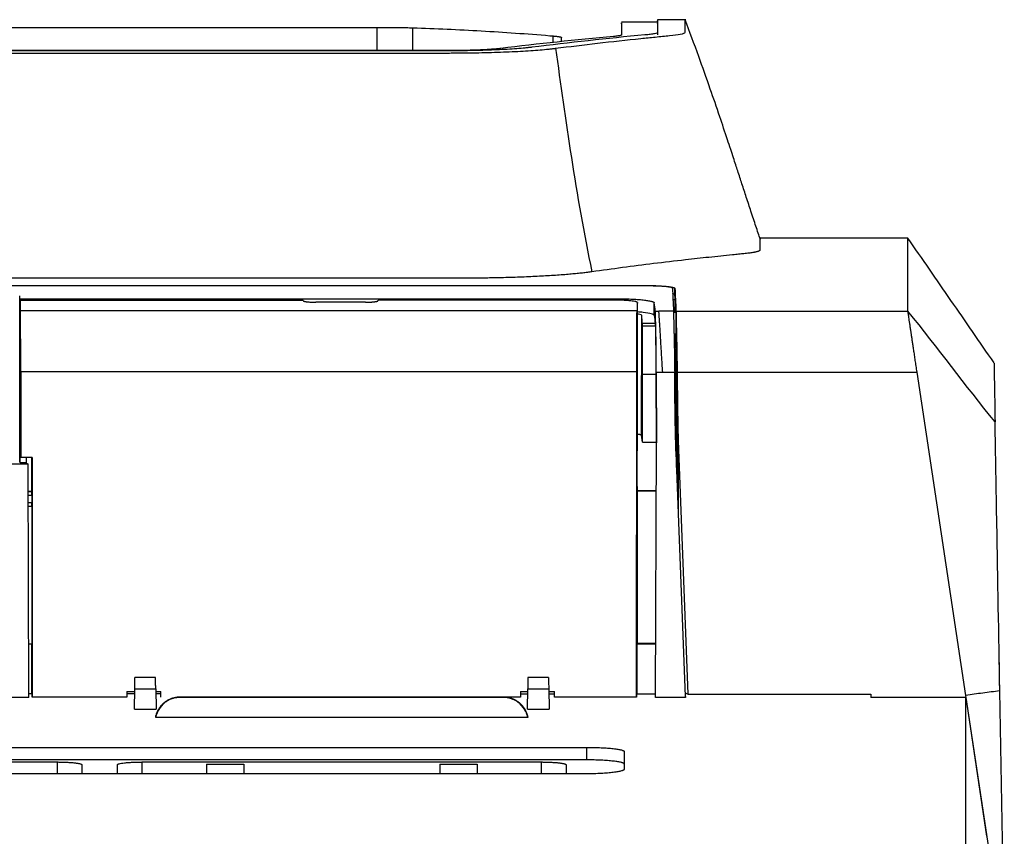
# Model space of a CAD drawing. Header units: millimetres. Extents: x -0.44 to 1.31, y -0.87 to 1.29.
# Tile 17 of 182: x 0.277 to 0.356, y -0.3732 to -0.3077. Entities that reach past the tile are written whole.
import ezdxf

# ---------------------------------------------------------------- set-up
doc = ezdxf.new("R2010")
doc.units = ezdxf.units.MM

msp = doc.modelspace()

# ---------------------------------------------------------------- linework, layer by layer
at = {"color": 7, "linetype": 'Continuous', "lineweight": 25}
for p, q in [((0.328176, -0.307939), (0.325281, -0.307939)), ((0.32818, -0.307741), (0.328176, -0.307952)), ((0.330429, -0.307741), (0.32818, -0.307741)), ((0.259283, -0.308358), (0.305677, -0.308358)), ((0.305677, -0.310219), (0.305677, -0.308358)), ((0.30854, -0.310219), (0.30854, -0.308389)), ((0.325281, -0.308366), (0.325271, -0.308968)), ((0.319809, -0.309564), (0.319809, -0.309046)), ((0.32048, -0.309174), (0.32048, -0.309174)), ((0.32048, -0.309497), (0.32048, -0.309174)), ((0.311431, -0.310239), (0.253537, -0.310239)), ((0.311434, -0.310219), (0.253569, -0.310219)), ((0.348262, -0.325245), (0.33638, -0.325245)), ((0.33638, -0.325245), (0.33638, -0.326225)), ((0.312522, -0.328467), (0.252433, -0.328467)), ((0.168406, -0.329062), (0.32737, -0.329062)), ((0.327367, -0.329081), (0.168408, -0.329081)), ((0.329567, -0.329779), (0.329567, -0.329276)), ((0.277028, -0.330114), (0.277008, -0.329874)), ((0.277008, -0.343228), (0.277008, -0.329874)), ((0.277028, -0.330114), (0.32491, -0.330114)), ((0.277028, -0.330114), (0.277028, -0.33112)), ((0.329567, -0.329779), (0.329367, -0.329694)), ((0.277036, -0.330224), (0.277036, -0.33123)), ((0.277036, -0.330224), (0.299752, -0.330224)), ((0.304748, -0.330392), (0.300757, -0.330392)), ((0.324753, -0.330224), (0.305752, -0.330224)), ((0.326553, -0.342268), (0.326553, -0.330427)), ((0.32791, -0.331451), (0.32791, -0.330445)), ((0.329385, -0.330168), (0.329585, -0.330168)), ((0.329585, -0.331233), (0.329585, -0.330168)), ((0.277036, -0.33112), (0.277028, -0.33112)), ((0.277036, -0.33123), (0.277028, -0.33112)), ((0.277036, -0.33123), (0.277036, -0.342736)), ((0.326528, -0.331089), (0.277069, -0.331089)), ((0.326876, -0.341047), (0.326906, -0.331452)), ((0.327989, -0.331111), (0.328284, -0.331111)), ((0.329451, -0.331111), (0.328284, -0.331111)), ((0.329651, -0.33111), (0.329651, -0.334154)), ((0.329651, -0.331111), (0.348255, -0.331111)), ((0.329657, -0.3347), (0.329657, -0.331358)), ((0.327987, -0.332103), (0.326953, -0.332103)), ((0.328, -0.33231), (0.326961, -0.33231)), ((0.277092, -0.335978), (0.277097, -0.342857)), ((0.326506, -0.335978), (0.277092, -0.335978)), ((0.326485, -0.362068), (0.326506, -0.335978)), ((0.326969, -0.341617), (0.326978, -0.336178)), ((0.328048, -0.336178), (0.326978, -0.336178)), ((0.328048, -0.336178), (0.328061, -0.341617)), ((0.328061, -0.336), (0.328076, -0.341671)), ((0.328061, -0.336), (0.328588, -0.336)), ((0.328588, -0.336), (0.329547, -0.336)), ((0.329747, -0.336), (0.348992, -0.336)), ((0.352897, -0.361921), (0.348992, -0.336)), ((0.329702, -0.343637), (0.329668, -0.336534)), ((0.326969, -0.341617), (0.326876, -0.341047)), ((0.326969, -0.341617), (0.328061, -0.341617)), ((0.328017, -0.362084), (0.328081, -0.341671)), ((0.328078, -0.341671), (0.328061, -0.341617)), ((0.277036, -0.342736), (0.277097, -0.342857)), ((0.277036, -0.343256), (0.277036, -0.342736)), ((0.326535, -0.342341), (0.326553, -0.342268)), ((0.326535, -0.345132), (0.326535, -0.342341)), ((0.330406, -0.362003), (0.329656, -0.342439)), ((0.329852, -0.342209), (0.330603, -0.361818)), ((0.277676, -0.34338), (0.25066, -0.34338)), ((0.277036, -0.343256), (0.277008, -0.343228)), ((0.277036, -0.343256), (0.277525, -0.343256)), ((0.277997, -0.342857), (0.277097, -0.342857)), ((0.277524, -0.342857), (0.277525, -0.343324)), ((0.277525, -0.343324), (0.277621, -0.343324)), ((0.277621, -0.343324), (0.277677, -0.34338)), ((0.277742, -0.362084), (0.277677, -0.34338)), ((0.27797, -0.345535), (0.27797, -0.342857)), ((0.277997, -0.342857), (0.278012, -0.362068)), ((0.326561, -0.345236), (0.326535, -0.345132)), ((0.277685, -0.345535), (0.27797, -0.345535)), ((0.27797, -0.345535), (0.277987, -0.345568)), ((0.277988, -0.34587), (0.277988, -0.34647)), ((0.326535, -0.345512), (0.326561, -0.345512)), ((0.326535, -0.345512), (0.326536, -0.357751)), ((0.326535, -0.345512), (0.328069, -0.345512)), ((0.326561, -0.345512), (0.326561, -0.345236)), ((0.328069, -0.345512), (0.326561, -0.345512)), ((0.277987, -0.346768), (0.277689, -0.346768)), ((0.277985, -0.346768), (0.277985, -0.357801)), ((0.326536, -0.357751), (0.326507, -0.357808)), ((0.328031, -0.357751), (0.326536, -0.357751)), ((0.277985, -0.357801), (0.277727, -0.357801)), ((0.277988, -0.357808), (0.277727, -0.357808)), ((0.277988, -0.357808), (0.277985, -0.357801)), ((0.277995, -0.361771), (0.277988, -0.357808)), ((0.326507, -0.357808), (0.3265, -0.361804)), ((0.32803, -0.357808), (0.326507, -0.357808)), ((0.355591, -0.359663), (0.355577, -0.358888)), ((0.287904, -0.360476), (0.286256, -0.360476)), ((0.319429, -0.360476), (0.317781, -0.360476)), ((0.285605, -0.361616), (0.286236, -0.361616)), ((0.285605, -0.361616), (0.285606, -0.362068)), ((0.285606, -0.361616), (0.285606, -0.361776)), ((0.286211, -0.363024), (0.286239, -0.361406)), ((0.286239, -0.361406), (0.28792, -0.361406)), ((0.28792, -0.361406), (0.287948, -0.363024)), ((0.287923, -0.361616), (0.288323, -0.361616)), ((0.288322, -0.362068), (0.288323, -0.361616)), ((0.288322, -0.361778), (0.288323, -0.361616)), ((0.317182, -0.361616), (0.317761, -0.361616)), ((0.317182, -0.361616), (0.317183, -0.362068)), ((0.317182, -0.361616), (0.317182, -0.361798)), ((0.317736, -0.363024), (0.317764, -0.361406)), ((0.317764, -0.361406), (0.319445, -0.361406)), ((0.319445, -0.361406), (0.319473, -0.363024)), ((0.319448, -0.361616), (0.319899, -0.361616)), ((0.319899, -0.362068), (0.319899, -0.361616)), ((0.319899, -0.3618), (0.319899, -0.361616)), ((0.355988, -0.382442), (0.355624, -0.361554)), ((0.277742, -0.362084), (0.193124, -0.362084)), ((0.277741, -0.361771), (0.277995, -0.361771)), ((0.285606, -0.362068), (0.278012, -0.362068)), ((0.285606, -0.361776), (0.285606, -0.362068)), ((0.285606, -0.361776), (0.286233, -0.361777)), ((0.287926, -0.361778), (0.288322, -0.361778)), ((0.288322, -0.362068), (0.288322, -0.361778)), ((0.289858, -0.362061), (0.289875, -0.362078)), ((0.315823, -0.362061), (0.289858, -0.362061)), ((0.289875, -0.362087), (0.289875, -0.362078)), ((0.315806, -0.362087), (0.289875, -0.362087)), ((0.315823, -0.362061), (0.315806, -0.362078)), ((0.315806, -0.362087), (0.315806, -0.362078)), ((0.317183, -0.362068), (0.315884, -0.362068)), ((0.317182, -0.361798), (0.317183, -0.362068)), ((0.317182, -0.361798), (0.317758, -0.361798)), ((0.319452, -0.361799), (0.319899, -0.3618)), ((0.319899, -0.362068), (0.319899, -0.3618)), ((0.326485, -0.362068), (0.319899, -0.362068)), ((0.3265, -0.361804), (0.328018, -0.361805)), ((0.330409, -0.362084), (0.328017, -0.362084)), ((0.330603, -0.361818), (0.330396, -0.361743)), ((0.330406, -0.362003), (0.330409, -0.362084)), ((0.330603, -0.361818), (0.34528, -0.361818)), ((0.34528, -0.361818), (0.34528, -0.362084)), ((0.352897, -0.362084), (0.34528, -0.362084)), ((0.352921, -0.362084), (0.352897, -0.361921)), ((0.352897, -0.362084), (0.355964, -0.382442)), ((0.354599, -0.373218), (0.352922, -0.362084)), ((0.286211, -0.363024), (0.287948, -0.363024)), ((0.317736, -0.363024), (0.319473, -0.363024)), ((0.317762, -0.363679), (0.287919, -0.363679)), ((0.199498, -0.366087), (0.322498, -0.366087)), ((0.322498, -0.367093), (0.322498, -0.366087)), ((0.325498, -0.366423), (0.325498, -0.36784)), ((0.322498, -0.367093), (0.199498, -0.367093)), ((0.248003, -0.36726), (0.280003, -0.36726)), ((0.282003, -0.367486), (0.282003, -0.368212)), ((0.284841, -0.368212), (0.284841, -0.367486)), ((0.286841, -0.36726), (0.318841, -0.36726)), ((0.291983, -0.367429), (0.294983, -0.367429)), ((0.310698, -0.367429), (0.313698, -0.367429)), ((0.320841, -0.367486), (0.320841, -0.368212)), ((0.322498, -0.368212), (0.199498, -0.368212))]:
    msp.add_line(p, q, dxfattribs=at)
at = {"color": 250, "linetype": 'Continuous', "lineweight": 25}
for p, q in [((0.329747, -0.335944), (0.329747, -0.344798)), ((0.329852, -0.347544), (0.329852, -0.342209)), ((0.277685, -0.345568), (0.277987, -0.345568)), ((0.277686, -0.34587), (0.277988, -0.34587)), ((0.277988, -0.34647), (0.277688, -0.34647)), ((0.280003, -0.36726), (0.280003, -0.368212)), ((0.286841, -0.368212), (0.286841, -0.36726)), ((0.318841, -0.36726), (0.318841, -0.368212))]:
    msp.add_line(p, q, dxfattribs=at)
at = {"color": 7, "linetype": 'Continuous', "lineweight": 25}
for centre, major_axis, start_param, end_param in [((0.277987, -0.345868), (0, 0.0003), 4.703662, 6.274459), ((0.277987, -0.346468), (0, 0.0003), 3.141592, 4.703662), ((0.277572, -1.65815), (0, 1.3), 6.205522, 6.208524), ((0.326925, -1.65815), (0, 1.3), 0.074998, 0.077664)]:
    msp.add_ellipse(centre, major_axis=major_axis, ratio=0.004363, start_param=start_param, end_param=end_param, dxfattribs=at)
for points, knots in [([(0.319992, -0.310033), (0.321113, -0.309894), (0.323394, -0.309611), (0.326071, -0.309322), (0.32798, -0.309126), (0.32917, -0.309018), (0.330228, -0.30889), (0.330429, -0.308743), (0.330377, -0.308633), (0.33038, -0.308559), (0.330379, -0.308509), (0.33038, -0.308435), (0.33038, -0.308321), (0.33038, -0.308172), (0.33038, -0.308058), (0.33038, -0.307986), (0.33038, -0.30795), (0.33038, -0.307916), (0.33038, -0.307884), (0.33038, -0.307854), (0.33038, -0.307827), (0.33038, -0.307761), (0.33038, -0.307806), (0.33038, -0.307845)], [0, 0, 0, 0, 0.103671, 0.211024, 0.246057, 0.281793, 0.316063, 0.364935, 0.414175, 0.425435, 0.441031, 0.468115, 0.506685, 0.575186, 0.663703, 0.686324, 0.709955, 0.734594, 0.760242, 0.786898, 0.814564, 0.843237, 1, 1, 1, 1]), ([(0.325281, -0.308067), (0.325281, -0.30803), (0.325282, -0.307874), (0.325282, -0.308494), (0.325282, -0.308964)], [0, 0, 0, 0, 0.242901, 1, 1, 1, 1]), ([(0.328176, -0.308052), (0.328176, -0.308027), (0.328176, -0.307952), (0.328176, -0.308554), (0.328176, -0.308954)], [0, 0, 0, 0, 0.333588, 1, 1, 1, 1]), ([(0.32818, -0.307854), (0.32818, -0.30783), (0.32818, -0.307757), (0.32818, -0.308364), (0.32818, -0.308766)], [0, 0, 0, 0, 0.336728, 1, 1, 1, 1]), ([(0.336424, -0.325373), (0.336305, -0.325023), (0.336067, -0.324319), (0.33569, -0.323179), (0.33532, -0.322049), (0.33497, -0.320977), (0.334639, -0.319961), (0.334346, -0.319067), (0.334036, -0.318124), (0.333664, -0.316999), (0.333099, -0.31531), (0.332337, -0.313086), (0.331421, -0.310496), (0.330747, -0.308713), (0.33038, -0.307741)], [0, 0, 0, 0, 0.1120931, 0.225636, 0.3217354, 0.4031041, 0.4705656, 0.5257943, 0.5525574, 0.5815249, 0.6518673, 0.7442955, 0.8606306, 1, 1, 1, 1]), ([(0.305677, -0.308358), (0.305756, -0.308358), (0.30591, -0.308358), (0.306132, -0.308359), (0.306338, -0.308359), (0.306608, -0.30836), (0.306944, -0.308362), (0.307334, -0.308366), (0.307698, -0.308371), (0.308019, -0.308376), (0.308301, -0.308382), (0.308458, -0.308387), (0.30854, -0.308389)], [0, 0, 0, 0, 0.068784, 0.133166, 0.1933, 0.249372, 0.372372, 0.499609, 0.626347, 0.749708, 0.869359, 1, 1, 1, 1]), ([(0.30854, -0.308389), (0.309455, -0.30842), (0.31037, -0.308453), (0.312201, -0.308536), (0.313116, -0.308583), (0.314946, -0.308688), (0.315861, -0.308746), (0.317691, -0.308875), (0.318607, -0.308947), (0.319522, -0.309022)], [0, 0, 0, 0, 0.25, 0.25, 0.5, 0.5, 0.75, 0.75, 1, 1, 1, 1]), ([(0.32818, -0.308766), (0.32818, -0.308783), (0.328157, -0.308799), (0.32807, -0.308833), (0.328004, -0.30885), (0.32783, -0.308883), (0.327721, -0.3089), (0.327463, -0.308933), (0.327314, -0.308949), (0.327146, -0.308965)], [0, 0, 0, 0, 0.25, 0.25, 0.5, 0.5, 0.75, 0.75, 1, 1, 1, 1]), ([(0.319809, -0.309046), (0.319847, -0.30905), (0.319921, -0.309057), (0.32002, -0.309067), (0.32011, -0.309077), (0.320188, -0.309087), (0.320255, -0.309097), (0.320333, -0.30911), (0.320408, -0.309128), (0.320465, -0.30915), (0.320475, -0.309166), (0.32048, -0.309174)], [0, 0, 0, 0, 0.091666, 0.180157, 0.265395, 0.347345, 0.425942, 0.501167, 0.66081, 0.826931, 1, 1, 1, 1]), ([(0.325282, -0.308964), (0.325281, -0.308967), (0.325279, -0.308974), (0.325264, -0.308984), (0.325241, -0.308995), (0.325208, -0.309005), (0.325165, -0.309016), (0.325097, -0.30903), (0.324991, -0.309047), (0.324834, -0.309067), (0.324702, -0.309079), (0.324637, -0.309086)], [0, 0, 0, 0, 0.081659, 0.163836, 0.246696, 0.330402, 0.415113, 0.500979, 0.670821, 0.836739, 1, 1, 1, 1]), ([(0.253517, -0.310411), (0.264914, -0.310411), (0.282009, -0.310411), (0.300528, -0.310411), (0.308363, -0.310411), (0.310589, -0.310411), (0.311479, -0.310411), (0.311834, -0.31041), (0.312449, -0.310408), (0.313672, -0.310394), (0.315366, -0.310353), (0.317217, -0.310271), (0.318541, -0.310181), (0.319319, -0.310109), (0.319719, -0.310066), (0.319901, -0.310044), (0.319992, -0.310033)], [0, 0, 0, 0, 0.500896, 0.751343, 0.813955, 0.845261, 0.849174, 0.853076, 0.860837, 0.876269, 0.907267, 0.938113, 0.969085, 0.984477, 0.992213, 1, 1, 1, 1]), ([(0.318097, -0.309952), (0.31801, -0.309962), (0.317922, -0.309972), (0.317738, -0.309993), (0.31764, -0.310003), (0.317334, -0.310032), (0.317115, -0.31005), (0.316643, -0.310086), (0.316389, -0.310102), (0.315853, -0.310133), (0.315574, -0.310147), (0.314996, -0.310173), (0.314697, -0.310184), (0.314076, -0.310204), (0.313753, -0.310212), (0.312776, -0.310232), (0.312111, -0.310239), (0.311431, -0.310239)], [0, 0, 0, 0, 0.0625, 0.0625, 0.125, 0.125, 0.25, 0.25, 0.375, 0.375, 0.5, 0.5, 0.625, 0.625, 0.75, 0.75, 1, 1, 1, 1]), ([(0.315603, -0.310044), (0.315543, -0.310051), (0.315432, -0.310063), (0.315194, -0.310088), (0.314854, -0.310116), (0.314379, -0.310146), (0.313856, -0.310172), (0.31329, -0.310193), (0.312755, -0.310206), (0.312273, -0.310214), (0.311854, -0.310218), (0.311574, -0.310219), (0.311434, -0.310219)], [0, 0, 0, 0, 0.067812, 0.12511, 0.249301, 0.374705, 0.499527, 0.624136, 0.749525, 0.833617, 0.91689, 1, 1, 1, 1]), ([(0.355165, -0.335245), (0.354013, -0.33358), (0.351708, -0.330247), (0.349406, -0.326913), (0.348255, -0.325245)], [0, 0, 0, 0, 0.499721, 1, 1, 1, 1]), ([(0.348255, -0.331111), (0.348255, -0.330035), (0.348255, -0.327885), (0.348255, -0.326065), (0.348255, -0.325198), (0.348255, -0.32533), (0.348255, -0.325362)], [0, 0, 0, 0, 0.3002142, 0.6004284, 0.9006426, 1, 1, 1, 1]), ([(0.33638, -0.326225), (0.336379, -0.326231), (0.336377, -0.326242), (0.336362, -0.326259), (0.336339, -0.326275), (0.336306, -0.326292), (0.336264, -0.326309), (0.336213, -0.326326), (0.336152, -0.326343), (0.336081, -0.32636), (0.336001, -0.326378), (0.335912, -0.326395), (0.335756, -0.326422), (0.335505, -0.326459), (0.335192, -0.326498), (0.334899, -0.326528), (0.334677, -0.32655), (0.334432, -0.326574), (0.333643, -0.326653), (0.3323, -0.326791), (0.330192, -0.327023), (0.327882, -0.327296), (0.325377, -0.327615), (0.323728, -0.327843), (0.322914, -0.327956)], [0, 0, 0, 0, 0.011286, 0.022533, 0.033749, 0.044943, 0.056124, 0.067301, 0.078483, 0.089678, 0.100895, 0.112144, 0.123433, 0.154586, 0.185753, 0.199475, 0.217039, 0.230592, 0.248358, 0.374941, 0.498904, 0.669962, 0.836994, 1, 1, 1, 1]), ([(0.322914, -0.327956), (0.322855, -0.327964), (0.322737, -0.327981), (0.322549, -0.328005), (0.322354, -0.328029), (0.32215, -0.328052), (0.321939, -0.328075), (0.321719, -0.328097), (0.321491, -0.328119), (0.321255, -0.328141), (0.320729, -0.328187), (0.319851, -0.328253), (0.31854, -0.328328), (0.317126, -0.328389), (0.31593, -0.328425), (0.315013, -0.328445), (0.314397, -0.328455), (0.313776, -0.328462), (0.31315, -0.328467), (0.312732, -0.328467), (0.312522, -0.328467)], [0, 0, 0, 0, 0.0278856, 0.0556887, 0.0834326, 0.1111405, 0.1388361, 0.1665429, 0.1942842, 0.2220836, 0.2499644, 0.3750568, 0.5002844, 0.6253774, 0.7506041, 0.8005903, 0.8503848, 0.9001256, 0.9499514, 1, 1, 1, 1]), ([(0.328284, -0.329103), (0.328243, -0.329101), (0.328161, -0.329097), (0.328034, -0.329092), (0.327905, -0.329088), (0.327773, -0.329085), (0.32764, -0.329083), (0.327504, -0.329081), (0.327413, -0.329081), (0.327367, -0.329081)], [0, 0, 0, 0, 0.1446111, 0.2875141, 0.4293743, 0.5708712, 0.71269, 0.8555108, 1, 1, 1, 1]), ([(0.32737, -0.329062), (0.327422, -0.329062), (0.327524, -0.329062), (0.327675, -0.329064), (0.327823, -0.329067), (0.327968, -0.32907), (0.328109, -0.329074), (0.328247, -0.32908), (0.328335, -0.329084), (0.32838, -0.329086)], [0, 0, 0, 0, 0.147765, 0.29302, 0.436272, 0.578048, 0.718891, 0.859355, 1, 1, 1, 1]), ([(0.329367, -0.329277), (0.329366, -0.329272), (0.329364, -0.329264), (0.32935, -0.329251), (0.329328, -0.329238), (0.329297, -0.329225), (0.329242, -0.329208), (0.329147, -0.329186), (0.329003, -0.329163), (0.328843, -0.329144), (0.328675, -0.329128), (0.328489, -0.329114), (0.328352, -0.329106), (0.328284, -0.329103)], [0, 0, 0, 0, 0.060917, 0.121464, 0.181905, 0.242506, 0.303529, 0.437148, 0.571203, 0.679188, 0.785648, 0.892084, 1, 1, 1, 1]), ([(0.32838, -0.329086), (0.328465, -0.329091), (0.328634, -0.329101), (0.328951, -0.329124), (0.329202, -0.329155), (0.329383, -0.32919), (0.329481, -0.329217), (0.329546, -0.329247), (0.32956, -0.329266), (0.329567, -0.329276)], [0, 0, 0, 0, 0.124723, 0.248452, 0.498135, 0.6217, 0.748008, 0.873015, 1, 1, 1, 1]), ([(0.32491, -0.330114), (0.324957, -0.330114), (0.325051, -0.330114), (0.325191, -0.330115), (0.325331, -0.330117), (0.325519, -0.33012), (0.325753, -0.330126), (0.326121, -0.33014), (0.326563, -0.330166), (0.327022, -0.330206), (0.327403, -0.330257), (0.327632, -0.330304), (0.327763, -0.330343), (0.327839, -0.330373), (0.327896, -0.330407), (0.327905, -0.330432), (0.32791, -0.330445)], [0, 0, 0, 0, 0.029858, 0.059768, 0.089799, 0.120019, 0.181509, 0.24315, 0.369047, 0.497909, 0.617444, 0.749094, 0.80313, 0.85731, 0.928967, 1, 1, 1, 1]), ([(0.299757, -0.330281), (0.299758, -0.330284), (0.299761, -0.330292), (0.299776, -0.330302), (0.299798, -0.330312), (0.299827, -0.330321), (0.29986, -0.330329), (0.299896, -0.330336), (0.299934, -0.330343), (0.299973, -0.330349), (0.300012, -0.330354), (0.300085, -0.330363), (0.300204, -0.330374), (0.300381, -0.330384), (0.300567, -0.330391), (0.300694, -0.330391), (0.300757, -0.330392)], [0, 0, 0, 0, 0.0645954, 0.1259499, 0.1840632, 0.2389352, 0.2905659, 0.3389554, 0.3841038, 0.4260114, 0.4646787, 0.5001062, 0.6304907, 0.7572365, 0.8803896, 1, 1, 1, 1]), ([(0.304748, -0.330392), (0.304779, -0.330392), (0.304841, -0.330392), (0.304935, -0.33039), (0.305028, -0.330387), (0.30512, -0.330384), (0.30521, -0.330379), (0.305296, -0.330374), (0.305378, -0.330367), (0.305457, -0.330359), (0.305536, -0.330349), (0.305614, -0.330336), (0.305683, -0.33032), (0.305736, -0.330302), (0.305744, -0.330288), (0.305748, -0.330281)], [0, 0, 0, 0, 0.059363, 0.119607, 0.18074, 0.242768, 0.305697, 0.369534, 0.434283, 0.49995, 0.574048, 0.661107, 0.761123, 0.874091, 1, 1, 1, 1]), ([(0.326553, -0.330427), (0.326552, -0.330421), (0.326551, -0.330411), (0.326534, -0.330395), (0.326508, -0.330379), (0.32647, -0.330364), (0.326397, -0.330341), (0.326264, -0.330313), (0.32604, -0.330282), (0.325811, -0.330261), (0.325608, -0.330248), (0.32543, -0.330238), (0.325224, -0.33023), (0.324991, -0.330225), (0.324833, -0.330224), (0.324753, -0.330224)], [0, 0, 0, 0, 0.050336, 0.100212, 0.149936, 0.199818, 0.250165, 0.374956, 0.499773, 0.624558, 0.687099, 0.749377, 0.833154, 0.916196, 1, 1, 1, 1]), ([(0.277092, -0.335978), (0.277091, -0.335393), (0.27709, -0.334795), (0.277088, -0.333663), (0.277086, -0.333131), (0.277082, -0.332228), (0.277079, -0.331858), (0.277074, -0.331324), (0.277071, -0.33116), (0.277069, -0.331089)], [0, 0, 0, 0, 0.25, 0.25, 0.5, 0.5, 0.75, 0.75, 1, 1, 1, 1]), ([(0.326506, -0.335978), (0.326506, -0.335393), (0.326507, -0.334795), (0.32651, -0.333663), (0.326512, -0.333131), (0.326516, -0.332228), (0.326518, -0.331858), (0.326523, -0.331324), (0.326526, -0.33116), (0.326528, -0.331089)], [0, 0, 0, 0, 0.25, 0.25, 0.5, 0.5, 0.75, 0.75, 1, 1, 1, 1]), ([(0.32791, -0.331451), (0.327859, -0.331407), (0.327759, -0.331319), (0.327181, -0.331225), (0.32671, -0.331186), (0.326553, -0.331173)], [0, 0, 0, 0, 0.40094, 0.800033, 1, 1, 1, 1]), ([(0.326906, -0.331452), (0.326886, -0.331422), (0.326857, -0.331378), (0.326625, -0.331344), (0.326553, -0.331334)], [0, 0, 0, 0, 0.689477, 1, 1, 1, 1]), ([(0.328061, -0.336), (0.328061, -0.335921), (0.328061, -0.335762), (0.32806, -0.335528), (0.328059, -0.335297), (0.328058, -0.335069), (0.328057, -0.334844), (0.328055, -0.334622), (0.328054, -0.334404), (0.328051, -0.333958), (0.328045, -0.333317), (0.328036, -0.332622), (0.328026, -0.332079), (0.328018, -0.331739), (0.328011, -0.331515), (0.328006, -0.331373), (0.328, -0.331257), (0.327995, -0.331167), (0.327991, -0.331129), (0.327989, -0.331111)], [0, 0, 0, 0, 0.031747, 0.063344, 0.094843, 0.126294, 0.15775, 0.189261, 0.220879, 0.252655, 0.386889, 0.521277, 0.627313, 0.733498, 0.787026, 0.840193, 0.893246, 0.946433, 1, 1, 1, 1]), ([(0.328588, -0.336), (0.328582, -0.335921), (0.328571, -0.335761), (0.328555, -0.33552), (0.328539, -0.335276), (0.328524, -0.335028), (0.328508, -0.334778), (0.328493, -0.334526), (0.328478, -0.334274), (0.328463, -0.334022), (0.328449, -0.333772), (0.328435, -0.333524), (0.32842, -0.333279), (0.328406, -0.33304), (0.328393, -0.332807), (0.328375, -0.332509), (0.328354, -0.332178), (0.328333, -0.33185), (0.328315, -0.331594), (0.328301, -0.331401), (0.328291, -0.331262), (0.328285, -0.331166), (0.328284, -0.331128), (0.328284, -0.331111)], [0, 0, 0, 0, 0.0316238, 0.0641264, 0.097508, 0.131769, 0.1669093, 0.2029293, 0.239829, 0.2776085, 0.3162681, 0.3558078, 0.3962277, 0.437528, 0.4797087, 0.5227699, 0.6083362, 0.6881047, 0.7620755, 0.8302491, 0.8926265, 0.9492093, 1, 1, 1, 1]), ([(0.329451, -0.331111), (0.329452, -0.331121), (0.329452, -0.331141), (0.329454, -0.331182), (0.329455, -0.331231), (0.329456, -0.331289), (0.329457, -0.331335), (0.329457, -0.331358)], [0, 0, 0, 0, 0.200298, 0.400149, 0.599851, 0.799702, 1, 1, 1, 1]), ([(0.329457, -0.331358), (0.329458, -0.331385), (0.329459, -0.331439), (0.329461, -0.331532), (0.329463, -0.331633), (0.329465, -0.331743), (0.329468, -0.331861), (0.329471, -0.331988), (0.329474, -0.332124), (0.329478, -0.332269), (0.329481, -0.332422), (0.329485, -0.332584), (0.329489, -0.332755), (0.329493, -0.332935), (0.329499, -0.333174), (0.329506, -0.333479), (0.329514, -0.333857), (0.329522, -0.334251), (0.32953, -0.334663), (0.329536, -0.335093), (0.329543, -0.335539), (0.329546, -0.335845), (0.329547, -0.336)], [0, 0, 0, 0, 0.039515, 0.07864, 0.117434, 0.155959, 0.194281, 0.232464, 0.270577, 0.308688, 0.346865, 0.385179, 0.423707, 0.462523, 0.501699, 0.573152, 0.643901, 0.71433, 0.784714, 0.855462, 0.927071, 1, 1, 1, 1]), ([(0.329657, -0.331358), (0.329658, -0.331383), (0.329659, -0.331432), (0.329661, -0.331516), (0.329663, -0.331602), (0.329665, -0.33169), (0.329667, -0.331779), (0.329668, -0.331869), (0.32967, -0.331957), (0.329675, -0.332143), (0.329683, -0.332494), (0.329697, -0.333095), (0.329712, -0.333813), (0.329725, -0.334525), (0.329735, -0.335124), (0.329742, -0.335583), (0.329746, -0.335842), (0.329747, -0.335944)], [0, 0, 0, 0, 0.0372378, 0.0727545, 0.1065499, 0.1386241, 0.168977, 0.1976087, 0.2245191, 0.2497082, 0.3594826, 0.4996884, 0.6509557, 0.7766417, 0.8767227, 0.9511801, 1, 1, 1, 1]), ([(0.348992, -0.336), (0.348979, -0.335918), (0.348955, -0.335755), (0.348919, -0.335517), (0.348884, -0.335285), (0.348851, -0.33506), (0.348818, -0.334843), (0.348787, -0.334633), (0.348756, -0.334431), (0.348727, -0.334237), (0.348699, -0.334051), (0.348672, -0.333872), (0.348646, -0.333701), (0.348622, -0.333538), (0.348598, -0.333382), (0.348575, -0.333234), (0.348554, -0.333093), (0.348534, -0.33296), (0.348514, -0.332833), (0.348485, -0.332636), (0.348446, -0.33238), (0.348402, -0.332087), (0.348364, -0.331831), (0.348331, -0.331612), (0.348303, -0.33143), (0.348282, -0.331286), (0.348265, -0.331176), (0.348258, -0.331132), (0.348255, -0.331111)], [0, 0, 0, 0, 0.033015, 0.065409, 0.097182, 0.128335, 0.158868, 0.18878, 0.218072, 0.246745, 0.274797, 0.30223, 0.329043, 0.355237, 0.380812, 0.405768, 0.430104, 0.453823, 0.476923, 0.499404, 0.564849, 0.62946, 0.693244, 0.756207, 0.818357, 0.879701, 0.940246, 1, 1, 1, 1]), ([(0.326961, -0.33231), (0.32696, -0.332291), (0.326959, -0.332252), (0.326958, -0.332204), (0.326956, -0.332163), (0.326955, -0.332129), (0.326954, -0.332112), (0.326953, -0.332103)], [0, 0, 0, 0, 0.2002989, 0.4001503, 0.5998521, 0.7997027, 1, 1, 1, 1]), ([(0.326978, -0.336178), (0.326978, -0.336102), (0.326978, -0.335952), (0.326978, -0.335731), (0.326979, -0.335515), (0.326979, -0.335302), (0.326979, -0.335095), (0.326978, -0.334892), (0.326978, -0.334694), (0.326978, -0.3345), (0.326977, -0.334311), (0.326977, -0.334126), (0.326976, -0.333947), (0.326975, -0.333714), (0.326974, -0.333441), (0.326972, -0.333146), (0.326969, -0.332883), (0.326967, -0.332656), (0.326964, -0.33246), (0.326962, -0.33236), (0.326961, -0.33231)], [0, 0, 0, 0, 0.042647, 0.084835, 0.126647, 0.168166, 0.209476, 0.250664, 0.291817, 0.333022, 0.374367, 0.415937, 0.457817, 0.50009, 0.58414, 0.666977, 0.749287, 0.831769, 0.915115, 1, 1, 1, 1]), ([(0.327987, -0.332103), (0.327988, -0.332112), (0.32799, -0.332129), (0.327993, -0.332163), (0.327995, -0.332204), (0.327998, -0.332252), (0.328, -0.332291), (0.328, -0.33231)], [0, 0, 0, 0, 0.200297, 0.400148, 0.59985, 0.799701, 1, 1, 1, 1]), ([(0.328, -0.33231), (0.328001, -0.332333), (0.328003, -0.332379), (0.328006, -0.332459), (0.328009, -0.332546), (0.328012, -0.332641), (0.328014, -0.332745), (0.328017, -0.332857), (0.328021, -0.333067), (0.328027, -0.333407), (0.328033, -0.333909), (0.328039, -0.334455), (0.328042, -0.334957), (0.328045, -0.335405), (0.328046, -0.335786), (0.328047, -0.336047), (0.328048, -0.336178)], [0, 0, 0, 0, 0.040249, 0.080258, 0.120097, 0.159841, 0.199563, 0.239336, 0.279235, 0.408795, 0.538379, 0.658339, 0.778475, 0.852163, 0.92585, 1, 1, 1, 1]), ([(0.329649, -0.334089), (0.32965, -0.334098), (0.32965, -0.334113), (0.329651, -0.334142), (0.329651, -0.334154)], [0, 0, 0, 0, 0.563892, 1, 1, 1, 1]), ([(0.329668, -0.336534), (0.329668, -0.336478), (0.329667, -0.336361), (0.329667, -0.336179), (0.329666, -0.335983), (0.329665, -0.335776), (0.329664, -0.33556), (0.329662, -0.335339), (0.329661, -0.335118), (0.329659, -0.334899), (0.329658, -0.334768), (0.329657, -0.3347)], [0, 0, 0, 0, 0.0777, 0.163755, 0.258164, 0.360927, 0.472041, 0.591507, 0.719323, 0.855487, 1, 1, 1, 1]), ([(0.355165, -0.335274), (0.355167, -0.33536), (0.35517, -0.335537), (0.355197, -0.3371), (0.355231, -0.33903), (0.355247, -0.339996)], [0, 0, 0, 0, 0.320871, 0.66036, 1, 1, 1, 1]), ([(0.329656, -0.342439), (0.329649, -0.342217), (0.329632, -0.341718), (0.329612, -0.340889), (0.329594, -0.339897), (0.329576, -0.338742), (0.32956, -0.337425), (0.329552, -0.336493), (0.329547, -0.336)], [0, 0, 0, 0, 0.103578, 0.232386, 0.38643, 0.565712, 0.770235, 1, 1, 1, 1]), ([(0.329747, -0.336), (0.329754, -0.336697), (0.329766, -0.337971), (0.329791, -0.339703), (0.329816, -0.341076), (0.329841, -0.341872), (0.329852, -0.342209)], [0, 0, 0, 0, 0.3367452, 0.6156551, 0.8367359, 1, 1, 1, 1]), ([(0.355624, -0.361554), (0.355546, -0.357082), (0.355448, -0.351492), (0.355341, -0.345343), (0.355312, -0.343666), (0.355299, -0.342967), (0.355297, -0.342827), (0.355292, -0.342559), (0.355285, -0.342171), (0.355271, -0.341371), (0.35526, -0.340738), (0.355257, -0.340533), (0.355256, -0.340463), (0.355255, -0.340429), (0.355252, -0.340259), (0.35525, -0.340126), (0.355247, -0.339996)], [0, 0, 0, 0, 0.5, 0.625, 0.6875, 0.6875, 0.703125, 0.703125, 0.71875, 0.75, 0.8125, 0.84375, 0.84375, 0.875, 0.875, 1, 1, 1, 1]), ([(0.326876, -0.341047), (0.326875, -0.341044), (0.326872, -0.34104), (0.326858, -0.341033), (0.326835, -0.341026), (0.326803, -0.341019), (0.326762, -0.341012), (0.326712, -0.341006), (0.326653, -0.340999), (0.326584, -0.340993), (0.326529, -0.340989), (0.326502, -0.340987)], [0, 0, 0, 0, 0.110178, 0.219164, 0.327443, 0.435511, 0.543868, 0.653006, 0.763412, 0.882102, 1, 1, 1, 1]), ([(0.355628, -0.361775), (0.355627, -0.361716), (0.355625, -0.3616), (0.355622, -0.361431), (0.355619, -0.361267), (0.355616, -0.361111), (0.355614, -0.360961), (0.355611, -0.360818), (0.355609, -0.360682), (0.355607, -0.360554), (0.355604, -0.360433), (0.355602, -0.36032), (0.355601, -0.360214), (0.355599, -0.360115), (0.355597, -0.360023), (0.355596, -0.359938), (0.355594, -0.35986), (0.355593, -0.359788), (0.355592, -0.359722), (0.355591, -0.359683), (0.355591, -0.359663)], [0, 0, 0, 0, 0.066622, 0.131942, 0.19596, 0.258676, 0.320091, 0.380203, 0.439014, 0.496522, 0.552729, 0.607634, 0.661236, 0.713537, 0.764536, 0.814233, 0.862627, 0.90972, 0.955511, 1, 1, 1, 1]), ([(0.286239, -0.361406), (0.28624, -0.361376), (0.286241, -0.361316), (0.286242, -0.361228), (0.286244, -0.361141), (0.286246, -0.361025), (0.286248, -0.360886), (0.286251, -0.36074), (0.286253, -0.360621), (0.286255, -0.360537), (0.286255, -0.360485), (0.286256, -0.360479), (0.286256, -0.360476)], [0, 0, 0, 0, 0.060407, 0.120396, 0.180463, 0.241104, 0.370295, 0.500141, 0.6293, 0.759164, 0.879401, 1, 1, 1, 1]), ([(0.28792, -0.361406), (0.287919, -0.361372), (0.287918, -0.361305), (0.287916, -0.361207), (0.287915, -0.361114), (0.287913, -0.361026), (0.287912, -0.360945), (0.287911, -0.36087), (0.28791, -0.360801), (0.287909, -0.36074), (0.287908, -0.360685), (0.287907, -0.360637), (0.287906, -0.360596), (0.287905, -0.360562), (0.287905, -0.360534), (0.287904, -0.360512), (0.287904, -0.360495), (0.287904, -0.360484), (0.287904, -0.360477), (0.287904, -0.360476), (0.287904, -0.360476)], [0, 0, 0, 0, 0.068278, 0.135059, 0.200343, 0.264131, 0.326423, 0.387217, 0.446515, 0.504316, 0.560621, 0.615428, 0.668739, 0.720552, 0.770869, 0.819689, 0.867012, 0.912838, 0.957167, 1, 1, 1, 1]), ([(0.317781, -0.360476), (0.317781, -0.360477), (0.317781, -0.360479), (0.31778, -0.360494), (0.31778, -0.360521), (0.317779, -0.360561), (0.317778, -0.360615), (0.317777, -0.360685), (0.317775, -0.360769), (0.317773, -0.360869), (0.317771, -0.360985), (0.317769, -0.361114), (0.317767, -0.361256), (0.317765, -0.361355), (0.317764, -0.361406)], [0, 0, 0, 0, 0.064821, 0.133008, 0.204562, 0.279483, 0.35777, 0.439423, 0.524441, 0.612824, 0.704572, 0.799685, 0.898161, 1, 1, 1, 1]), ([(0.319429, -0.360476), (0.319429, -0.360477), (0.319429, -0.360478), (0.319429, -0.360491), (0.319429, -0.360511), (0.31943, -0.36055), (0.319431, -0.360621), (0.319433, -0.36074), (0.319436, -0.360886), (0.319439, -0.361051), (0.319442, -0.361226), (0.319444, -0.361346), (0.319445, -0.361406)], [0, 0, 0, 0, 0.060398, 0.120378, 0.180438, 0.241071, 0.370252, 0.500094, 0.629256, 0.759131, 0.879383, 1, 1, 1, 1]), ([(0.355624, -0.361554), (0.355169, -0.361614), (0.35426, -0.361734), (0.353351, -0.361858), (0.352897, -0.361921)], [0, 0, 0, 0, 0.500082, 1, 1, 1, 1]), ([(0.289875, -0.362085), (0.289826, -0.362086), (0.289729, -0.362087), (0.289585, -0.362102), (0.289444, -0.362126), (0.289308, -0.36216), (0.289176, -0.362203), (0.289047, -0.362256), (0.288923, -0.36232), (0.288802, -0.362392), (0.288685, -0.362475), (0.288572, -0.362567), (0.288405, -0.362724), (0.288205, -0.362963), (0.288051, -0.36325), (0.287962, -0.363492), (0.287934, -0.363617), (0.287919, -0.363679)], [0, 0, 0, 0, 0.054039, 0.106887, 0.158802, 0.210054, 0.260924, 0.311701, 0.362674, 0.414128, 0.466342, 0.519582, 0.574099, 0.717858, 0.859084, 0.929626, 1, 1, 1, 1]), ([(0.289875, -0.36208), (0.289408, -0.36208), (0.288978, -0.362235), (0.288452, -0.36266), (0.288299, -0.362831), (0.28806, -0.363208), (0.287974, -0.363414), (0.287924, -0.363633)], [0, 0, 0, 0, 0.5, 0.5, 0.75, 0.75, 1, 1, 1, 1]), ([(0.289858, -0.362062), (0.289812, -0.362063), (0.289721, -0.362065), (0.289585, -0.362079), (0.289452, -0.362102), (0.289322, -0.362134), (0.289195, -0.362173), (0.289073, -0.362221), (0.288954, -0.362276), (0.288841, -0.362338), (0.288733, -0.362407), (0.28863, -0.362481), (0.288534, -0.362561), (0.288411, -0.362676), (0.288271, -0.362836), (0.288126, -0.363051), (0.288006, -0.363287), (0.287954, -0.363456), (0.287927, -0.363541)], [0, 0, 0, 0, 0.05256, 0.104666, 0.156319, 0.207518, 0.258264, 0.308556, 0.358395, 0.407781, 0.456714, 0.505194, 0.553221, 0.600795, 0.697791, 0.796657, 0.897393, 1, 1, 1, 1]), ([(0.317757, -0.363633), (0.317707, -0.363414), (0.317621, -0.363208), (0.317382, -0.362831), (0.317229, -0.36266), (0.316703, -0.362235), (0.316274, -0.36208), (0.315806, -0.36208)], [0, 0, 0, 0, 0.25, 0.25, 0.5, 0.5, 1, 1, 1, 1]), ([(0.317762, -0.363679), (0.317753, -0.363638), (0.317735, -0.363554), (0.317696, -0.363431), (0.317621, -0.363231), (0.317476, -0.362963), (0.317224, -0.362662), (0.316922, -0.36241), (0.316616, -0.362244), (0.316329, -0.362146), (0.31607, -0.362094), (0.315895, -0.362088), (0.315806, -0.362085)], [0, 0, 0, 0, 0.046977, 0.093939, 0.141094, 0.282259, 0.426372, 0.570269, 0.711651, 0.807005, 0.902545, 1, 1, 1, 1]), ([(0.317754, -0.363541), (0.317742, -0.363498), (0.317717, -0.363412), (0.317669, -0.363288), (0.317614, -0.363167), (0.317551, -0.363052), (0.317482, -0.362942), (0.317406, -0.362838), (0.317325, -0.362739), (0.31721, -0.362617), (0.317052, -0.362477), (0.316841, -0.362334), (0.316609, -0.362217), (0.316359, -0.36213), (0.316096, -0.362073), (0.315915, -0.362066), (0.315823, -0.362062)], [0, 0, 0, 0, 0.051569, 0.102669, 0.153303, 0.203469, 0.253168, 0.302399, 0.351164, 0.399461, 0.495016, 0.592383, 0.691565, 0.792561, 0.895373, 1, 1, 1, 1]), ([(0.352897, -0.396874), (0.352897, -0.392494), (0.352897, -0.388482), (0.352897, -0.383015), (0.352897, -0.381285), (0.352897, -0.378011), (0.352897, -0.376467), (0.352897, -0.373564), (0.352897, -0.372206), (0.352897, -0.369676), (0.352897, -0.368504), (0.352897, -0.365271), (0.352897, -0.363489), (0.352897, -0.362084)], [0, 0, 0, 0, 0.25, 0.25, 0.375, 0.375, 0.5, 0.5, 0.625, 0.625, 0.75, 0.75, 1, 1, 1, 1]), ([(0.287919, -0.363679), (0.28792, -0.363672), (0.287921, -0.363664), (0.287922, -0.363656), (0.287923, -0.363649), (0.287923, -0.363641), (0.287924, -0.363633)], [0, 0, 0, 0, 0.0002510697, 0.0002510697, 0.0002510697, 0.0005021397, 0.0005021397, 0.0005021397, 0.0005021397]), ([(0.317757, -0.363633), (0.317758, -0.363641), (0.317759, -0.363649), (0.31776, -0.363656), (0.31776, -0.363664), (0.317761, -0.363672), (0.317762, -0.363679)], [0, 0, 0, 0, 0.0002510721, 0.0002510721, 0.0002510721, 0.0005021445, 0.0005021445, 0.0005021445, 0.0005021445]), ([(0.322498, -0.366087), (0.322547, -0.366087), (0.322646, -0.366087), (0.322793, -0.366088), (0.322939, -0.36609), (0.323133, -0.366094), (0.323373, -0.3661), (0.323743, -0.366115), (0.324179, -0.366141), (0.324635, -0.366183), (0.32501, -0.366234), (0.325242, -0.366283), (0.325374, -0.366325), (0.325445, -0.366357), (0.32549, -0.36639), (0.325495, -0.366412), (0.325498, -0.366423)], [0, 0, 0, 0, 0.031246, 0.062432, 0.093634, 0.124929, 0.187485, 0.250178, 0.374628, 0.499788, 0.624363, 0.749295, 0.811784, 0.874433, 0.937178, 1, 1, 1, 1]), ([(0.325498, -0.367429), (0.325497, -0.367423), (0.325496, -0.36741), (0.325481, -0.367391), (0.325458, -0.367373), (0.325426, -0.367354), (0.325384, -0.367336), (0.325333, -0.367318), (0.325258, -0.367296), (0.325151, -0.36727), (0.325, -0.367242), (0.324825, -0.367215), (0.324562, -0.367183), (0.324181, -0.367148), (0.323747, -0.367122), (0.323376, -0.367107), (0.323089, -0.367099), (0.322795, -0.367094), (0.322597, -0.367093), (0.322498, -0.367093)], [0, 0, 0, 0, 0.036012, 0.071746, 0.107312, 0.142822, 0.178388, 0.214124, 0.250138, 0.312362, 0.37469, 0.437285, 0.499973, 0.624418, 0.74939, 0.811652, 0.874253, 0.937221, 1, 1, 1, 1]), ([(0.280003, -0.36726), (0.280047, -0.36726), (0.280135, -0.36726), (0.280266, -0.367262), (0.280395, -0.367264), (0.280522, -0.367268), (0.280648, -0.367272), (0.280852, -0.367281), (0.281124, -0.367297), (0.281377, -0.367321), (0.281553, -0.367342), (0.281669, -0.36736), (0.28177, -0.367379), (0.281864, -0.367402), (0.281941, -0.367427), (0.281994, -0.367457), (0.282, -0.367476), (0.282003, -0.367486)], [0, 0, 0, 0, 0.041956, 0.083562, 0.124999, 0.166453, 0.208108, 0.250145, 0.374762, 0.499705, 0.561835, 0.624604, 0.687099, 0.749421, 0.833113, 0.91616, 1, 1, 1, 1]), ([(0.284841, -0.367486), (0.284841, -0.367481), (0.284843, -0.367471), (0.284856, -0.367457), (0.284877, -0.367442), (0.284907, -0.367428), (0.284944, -0.367413), (0.285021, -0.36739), (0.285164, -0.36736), (0.285415, -0.367325), (0.285718, -0.367297), (0.286009, -0.36728), (0.286255, -0.36727), (0.286447, -0.367264), (0.286643, -0.367261), (0.286775, -0.36726), (0.286841, -0.36726)], [0, 0, 0, 0, 0.0419828, 0.0836159, 0.1250754, 0.1665394, 0.2081863, 0.2501917, 0.3749761, 0.4998169, 0.6245497, 0.7493239, 0.8115733, 0.87422, 0.9371907, 1, 1, 1, 1]), ([(0.291983, -0.367429), (0.291983, -0.367684), (0.291983, -0.36794), (0.291983, -0.368211), (0.291983, -0.368212)], [0, 0, 0, 0, 0.997501, 1, 1, 1, 1]), ([(0.294983, -0.367429), (0.294983, -0.367684), (0.294983, -0.36794), (0.294983, -0.368211), (0.294983, -0.368212)], [0, 0, 0, 0, 0.997501, 1, 1, 1, 1]), ([(0.310698, -0.367429), (0.310698, -0.367684), (0.310698, -0.36794), (0.310698, -0.368211), (0.310698, -0.368212)], [0, 0, 0, 0, 0.997501, 1, 1, 1, 1]), ([(0.313698, -0.367429), (0.313698, -0.367684), (0.313698, -0.36794), (0.313698, -0.368211), (0.313698, -0.368212)], [0, 0, 0, 0, 0.9975007, 1, 1, 1, 1]), ([(0.318841, -0.36726), (0.318885, -0.36726), (0.318972, -0.36726), (0.319103, -0.367262), (0.319232, -0.367264), (0.319359, -0.367268), (0.319485, -0.367272), (0.31969, -0.367281), (0.319961, -0.367297), (0.320215, -0.367321), (0.32039, -0.367342), (0.320507, -0.36736), (0.320608, -0.367379), (0.320701, -0.367402), (0.320778, -0.367427), (0.320831, -0.367457), (0.320837, -0.367476), (0.320841, -0.367486)], [0, 0, 0, 0, 0.041956, 0.083562, 0.124999, 0.166453, 0.208108, 0.250145, 0.374762, 0.499705, 0.561835, 0.624604, 0.687099, 0.749421, 0.833113, 0.91616, 1, 1, 1, 1]), ([(0.325498, -0.36784), (0.325497, -0.367847), (0.325496, -0.367861), (0.325481, -0.367881), (0.325458, -0.367902), (0.325426, -0.367922), (0.325384, -0.367942), (0.325333, -0.367962), (0.325258, -0.367986), (0.325151, -0.368014), (0.325001, -0.368045), (0.324826, -0.368075), (0.324563, -0.368111), (0.324182, -0.36815), (0.323747, -0.368179), (0.323377, -0.368196), (0.323089, -0.368205), (0.322795, -0.368211), (0.322597, -0.368211), (0.322498, -0.368212)], [0, 0, 0, 0, 0.036011, 0.071744, 0.10731, 0.142821, 0.178388, 0.214124, 0.250137, 0.312365, 0.37469, 0.43729, 0.499974, 0.624411, 0.749391, 0.811654, 0.874253, 0.937223, 1, 1, 1, 1])]:
    msp.add_open_spline(points, degree=3, knots=knots, dxfattribs=at)
for points in [[(0.324637, -0.309086), (0.321624, -0.309357), (0.318612, -0.309676), (0.315603, -0.310044)], [(0.327146, -0.308965), (0.324128, -0.309245), (0.321112, -0.309574), (0.318097, -0.309952)], [(0.319522, -0.309022), (0.319641, -0.309032), (0.319737, -0.30904), (0.319809, -0.309046)], [(0.319992, -0.310033), (0.320395, -0.312867), (0.321197, -0.318728), (0.322257, -0.324857), (0.322914, -0.327956)], [(0.329367, -0.329277), (0.329393, -0.329831), (0.329421, -0.330442), (0.329451, -0.331111)], [(0.329567, -0.329276), (0.329593, -0.329831), (0.329621, -0.330442), (0.329651, -0.33111)], [(0.329585, -0.330168), (0.329579, -0.330035), (0.329573, -0.329905), (0.329567, -0.329779)], [(0.277069, -0.331089), (0.277058, -0.330789), (0.277047, -0.330501), (0.277036, -0.330224)], [(0.299757, -0.330281), (0.299755, -0.330262), (0.299754, -0.330243), (0.299752, -0.330224)], [(0.305748, -0.330281), (0.305749, -0.330262), (0.305751, -0.330243), (0.305752, -0.330224)], [(0.326553, -0.330427), (0.326545, -0.330641), (0.326537, -0.330861), (0.326528, -0.331089)], [(0.327989, -0.331111), (0.327963, -0.330882), (0.327936, -0.33066), (0.32791, -0.330445)], [(0.326953, -0.332103), (0.326938, -0.33188), (0.326922, -0.331663), (0.326906, -0.331452)], [(0.32791, -0.331451), (0.327935, -0.331662), (0.327961, -0.33188), (0.327987, -0.332103)], [(0.329651, -0.33111), (0.329651, -0.33111), (0.329651, -0.33111), (0.329651, -0.331111)], [(0.329651, -0.331111), (0.329653, -0.331156), (0.329655, -0.331239), (0.329657, -0.331358)], [(0.355247, -0.339996), (0.352843, -0.337041), (0.350659, -0.33406), (0.348255, -0.331111)], [(0.329649, -0.334089), (0.32963, -0.333667), (0.329612, -0.333269), (0.329595, -0.332893)], [(0.329657, -0.3347), (0.329655, -0.334442), (0.329653, -0.334254), (0.329651, -0.334154)], [(0.329747, -0.335944), (0.329747, -0.335963), (0.329747, -0.335981), (0.329747, -0.336)], [(0.287926, -0.363633), (0.287926, -0.363602), (0.287926, -0.363572), (0.287927, -0.363541)], [(0.317754, -0.363541), (0.317755, -0.363572), (0.317755, -0.363602), (0.317755, -0.363633)]]:
    msp.add_open_spline(points, degree=3, dxfattribs=at)

doc.saveas('drawing.dxf')
